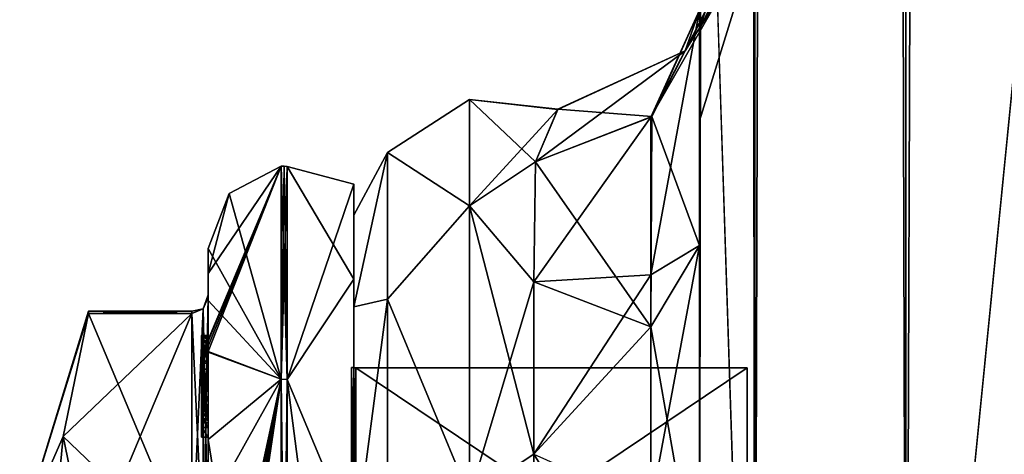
# Model space of a CAD drawing. Extents: x -23 to 700, y -1999 to -1.
# Tile 14 of 224: x -10 to 20, y -1959 to -1946. Entities that reach past the tile are written whole.
import ezdxf

# ---------------------------------------------------------------- set-up
doc = ezdxf.new("R2010")
doc.units = 0
doc.header["$LTSCALE"] = 5.485125
for name, color, linetype in [('1398', 7, 'CONTINUOUS'), ('1399', 7, 'CONTINUOUS'), ('1400', 7, 'CONTINUOUS'), ('1401', 7, 'CONTINUOUS'), ('1402', 7, 'CONTINUOUS'), ('1403', 7, 'CONTINUOUS'), ('1404', 7, 'CONTINUOUS'), ('1405', 7, 'CONTINUOUS'), ('1406', 7, 'CONTINUOUS'), ('1407', 7, 'CONTINUOUS'), ('1408', 7, 'CONTINUOUS'), ('1411', 7, 'CONTINUOUS'), ('1412', 7, 'CONTINUOUS'), ('1413', 7, 'CONTINUOUS'), ('1414', 7, 'CONTINUOUS'), ('1416', 7, 'CONTINUOUS'), ('1470', 7, 'CONTINUOUS'), ('1471', 7, 'CONTINUOUS'), ('1472', 7, 'CONTINUOUS'), ('1473', 7, 'CONTINUOUS'), ('1474', 7, 'CONTINUOUS'), ('1475', 7, 'CONTINUOUS'), ('1476', 7, 'CONTINUOUS'), ('1477', 7, 'CONTINUOUS'), ('1479', 7, 'CONTINUOUS'), ('1480', 7, 'CONTINUOUS'), ('1486', 7, 'CONTINUOUS'), ('1487', 7, 'CONTINUOUS'), ('1488', 7, 'CONTINUOUS'), ('1489', 7, 'CONTINUOUS'), ('1490', 7, 'CONTINUOUS'), ('1491', 7, 'CONTINUOUS'), ('1492', 7, 'CONTINUOUS'), ('1575', 7, 'CONTINUOUS'), ('1581', 7, 'CONTINUOUS'), ('1583', 7, 'CONTINUOUS'), ('1584', 7, 'CONTINUOUS'), ('850', 7, 'CONTINUOUS'), ('854', 7, 'CONTINUOUS'), ('856', 7, 'CONTINUOUS'), ('857', 7, 'CONTINUOUS'), ('858', 7, 'CONTINUOUS'), ('883', 7, 'CONTINUOUS'), ('884', 7, 'CONTINUOUS'), ('885', 7, 'CONTINUOUS'), ('887', 7, 'CONTINUOUS'), ('892', 7, 'CONTINUOUS'), ('899', 7, 'CONTINUOUS')]:
    doc.layers.add(name, color=color, linetype=linetype)

msp = doc.modelspace()

# ---------------------------------------------------------------- linework, layer by layer
at = {"layer": '1398', "linetype": 'CONTINUOUS'}
for points in [[(-8.023, -1961.907, 14.418), (-4.9, -1954.467, 1.532), (-8.786, -1958.187, 7.975), (-8.023, -1961.907, 14.418)], [(-8.786, -1958.187, 7.975), (-4.9, -1954.467, 1.532), (-8.023, -1954.467, 1.532), (-8.786, -1958.187, 7.975)], [(-4.9, -1961.907, 14.418), (-4.9, -1954.467, 1.532), (-8.023, -1961.907, 14.418), (-4.9, -1961.907, 14.418)]]:
    msp.add_3dface(points, dxfattribs=at)
at = {"layer": '1399', "linetype": 'CONTINUOUS'}
for points in [[(-8.023, -1954.467, -1.532), (-4.9, -1961.907, -14.418), (-8.786, -1958.187, -7.975), (-8.023, -1954.467, -1.532)], [(-4.9, -1954.467, -1.532), (-4.9, -1961.907, -14.418), (-8.023, -1954.467, -1.532), (-4.9, -1954.467, -1.532)], [(-8.786, -1958.187, -7.975), (-4.9, -1961.907, -14.418), (-8.023, -1961.907, -14.418), (-8.786, -1958.187, -7.975)]]:
    msp.add_3dface(points, dxfattribs=at)
at = {"layer": '1400', "linetype": 'CONTINUOUS'}
for points in [[(-4.4, -1952.5), (-4.4, -1954.08, -7.69), (-4.4, -1953.257, 5.382), (-4.4, -1952.5)], [(-4.4, -1953.257, 5.382), (-4.4, -1954.08, -7.69), (-4.4, -1953.9, -0.012), (-4.4, -1953.257, 5.382)], [(-4.4, -1955.268, 10.015), (-4.4, -1953.257, 5.382), (-4.4, -1955.133, 9.552), (-4.4, -1955.268, 10.015)], [(-4.4, -1955.133, 9.552), (-4.4, -1953.257, 5.382), (-4.4, -1953.979, 1.686), (-4.4, -1955.133, 9.552)], [(-4.4, -1953.979, 1.686), (-4.4, -1953.257, 5.382), (-4.4, -1953.9, -0.012), (-4.4, -1953.979, 1.686)], [(-4.4, -1953.9, -0.012), (-4.4, -1954.08, -7.69), (-4.4, -1953.979, -1.686), (-4.4, -1953.9, -0.012)], [(-4.4, -1957.915, 8.604), (-4.4, -1957.561, 8.194), (-4.4, -1953.979, 1.686), (-4.4, -1957.915, 8.604)], [(-4.4, -1961.529, 14.764), (-4.4, -1957.915, 8.604), (-4.4, -1953.979, 1.686), (-4.4, -1961.529, 14.764)], [(-4.4, -1954.08, -7.69), (-4.4, -1958.278, -13.855), (-4.4, -1953.979, -1.686), (-4.4, -1954.08, -7.69)], [(-4.4, -1953.979, -1.686), (-4.4, -1958.278, -13.855), (-4.4, -1961.529, -14.764), (-4.4, -1953.979, -1.686)], [(-4.4, -1955.187, 9.097), (-4.4, -1955.133, 9.552), (-4.4, -1953.979, 1.686), (-4.4, -1955.187, 9.097)], [(-4.4, -1955.454, 8.634), (-4.4, -1955.187, 9.097), (-4.4, -1953.979, 1.686), (-4.4, -1955.454, 8.634)], [(-4.4, -1955.966, 8.23), (-4.4, -1955.454, 8.634), (-4.4, -1953.979, 1.686), (-4.4, -1955.966, 8.23)], [(-4.4, -1956.563, 7.993), (-4.4, -1955.966, 8.23), (-4.4, -1953.979, 1.686), (-4.4, -1956.563, 7.993)], [(-4.4, -1957.095, 7.988), (-4.4, -1956.563, 7.993), (-4.4, -1953.979, 1.686), (-4.4, -1957.095, 7.988)], [(-4.4, -1957.561, 8.194), (-4.4, -1957.095, 7.988), (-4.4, -1953.979, 1.686), (-4.4, -1957.561, 8.194)], [(-4.4, -1955.454, 9.579), (-4.4, -1955.514, 9.204), (-4.4, -1955.578, 9.948), (-4.4, -1955.454, 9.579)], [(-4.4, -1955.514, 9.204), (-4.4, -1955.747, 8.855), (-4.4, -1955.578, 9.948), (-4.4, -1955.514, 9.204)], [(-4.4, -1955.747, 8.855), (-4.4, -1955.701, 10.162), (-4.4, -1955.578, 9.948), (-4.4, -1955.747, 8.855)], [(-4.4, -1955.635, 10.603), (-4.4, -1958.211, 9.116), (-4.4, -1960.414, 15.685), (-4.4, -1955.635, 10.603)], [(-4.4, -1957.773, 8.966), (-4.4, -1955.701, 10.162), (-4.4, -1957.65, 8.752), (-4.4, -1957.773, 8.966)], [(-4.4, -1957.65, 8.752), (-4.4, -1955.701, 10.162), (-4.4, -1957.385, 8.46), (-4.4, -1957.65, 8.752)], [(-4.4, -1957.385, 8.46), (-4.4, -1955.701, 10.162), (-4.4, -1957.035, 8.329), (-4.4, -1957.385, 8.46)], [(-4.4, -1957.035, 8.329), (-4.4, -1955.701, 10.162), (-4.4, -1956.616, 8.356), (-4.4, -1957.035, 8.329)], [(-4.4, -1956.616, 8.356), (-4.4, -1955.701, 10.162), (-4.4, -1956.151, 8.55), (-4.4, -1956.616, 8.356)], [(-4.4, -1956.151, 8.55), (-4.4, -1955.701, 10.162), (-4.4, -1955.747, 8.855), (-4.4, -1956.151, 8.55)], [(-4.4, -1958.211, 9.116), (-4.4, -1957.915, 8.604), (-4.4, -1961.529, 14.764), (-4.4, -1958.211, 9.116)], [(-4.4, -1960.414, 15.685), (-4.4, -1958.211, 9.116), (-4.4, -1961.529, 14.764), (-4.4, -1960.414, 15.685)], [(-4.4, -1958.278, -13.855), (-4.4, -1964.48, -17.992), (-4.4, -1961.529, -14.764), (-4.4, -1958.278, -13.855)]]:
    msp.add_3dface(points, dxfattribs=at)
at = {"layer": '1401', "linetype": 'CONTINUOUS'}
for points in [[(0, -1956.098), (0, -1964.05, -13.772), (0, -1950.556), (0, -1956.098)], [(0, -1950.556), (0, -1964.05, -13.772), (0, -1953.429, -10.723), (0, -1950.556)], [(0, -1953.429, 10.723), (0, -1956.098), (0, -1950.556), (0, -1953.429, 10.723)], [(0, -1953.429, -10.723), (0, -1964.05, -13.772), (0, -1961.279, -18.571), (0, -1953.429, -10.723)], [(0, -1964.05, 13.772), (0, -1956.098), (0, -1953.429, 10.723), (0, -1964.05, 13.772)], [(0, -1961.279, 18.571), (0, -1964.05, 13.772), (0, -1953.429, 10.723), (0, -1961.279, 18.571)]]:
    msp.add_3dface(points, dxfattribs=at)
at = {"layer": '1402', "linetype": 'CONTINUOUS'}
for points in [[(11.9, -1956.115), (11.9, -1964.058, 13.757), (11.9, -1987.885), (11.9, -1956.115)], [(11.9, -1956.115), (11.9, -1987.885), (11.9, -1979.942, -13.757), (11.9, -1956.115)], [(11.9, -1956.115), (11.9, -1979.942, -13.757), (11.9, -1964.058, -13.757), (11.9, -1956.115)]]:
    msp.add_3dface(points, dxfattribs=at)
at = {"layer": '1403', "linetype": 'CONTINUOUS'}
for points in [[(11.9, -1964.058, 13.757), (11.9, -1956.115), (0.066, -1964.058, 13.757), (11.9, -1964.058, 13.757)], [(0.066, -1964.058, 13.757), (11.9, -1956.115), (0.066, -1956.115), (0.066, -1964.058, 13.757)]]:
    msp.add_3dface(points, dxfattribs=at)
at = {"layer": '1404', "linetype": 'CONTINUOUS'}
for points in [[(0.066, -1956.115), (11.9, -1956.115), (11.9, -1964.058, -13.757), (0.066, -1956.115)], [(0.066, -1956.115), (11.9, -1964.058, -13.757), (0.066, -1964.058, -13.757), (0.066, -1956.115)]]:
    msp.add_3dface(points, dxfattribs=at)
at = {"layer": '1405', "linetype": 'CONTINUOUS'}
for points in [[(-2.195, -1950.017), (-2.195, -1956.456, -15.544), (-3.769, -1950.84), (-2.195, -1950.017)], [(-2.195, -1956.456, -15.544), (-4.4, -1952.5), (-3.769, -1950.84), (-2.195, -1956.456, -15.544)], [(-4.4, -1954.08, -7.69), (-4.4, -1952.5), (-2.195, -1956.456, -15.544), (-4.4, -1954.08, -7.69)], [(-4.4, -1958.278, -13.855), (-4.4, -1954.08, -7.69), (-2.195, -1956.456, -15.544), (-4.4, -1958.278, -13.855)], [(-2.195, -1972, -21.983), (-4.4, -1958.278, -13.855), (-2.195, -1956.456, -15.544), (-2.195, -1972, -21.983)], [(-4.4, -1964.48, -17.992), (-4.4, -1958.278, -13.855), (-2.195, -1972, -21.983), (-4.4, -1964.48, -17.992)]]:
    msp.add_3dface(points, dxfattribs=at)
at = {"layer": '1406', "linetype": 'CONTINUOUS'}
for points in [[(-4.4, -1953.257, 5.382), (-4.4, -1955.268, 10.015), (-2.195, -1950.017), (-4.4, -1953.257, 5.382)], [(-4.4, -1953.257, 5.382), (-2.195, -1950.017), (-3.769, -1950.84), (-4.4, -1953.257, 5.382)], [(-2.195, -1950.017), (-4.4, -1955.268, 10.015), (-4.4, -1955.288, 10.053), (-2.195, -1950.017)], [(-4.4, -1955.31, 10.091), (-2.195, -1950.017), (-4.4, -1955.288, 10.053), (-4.4, -1955.31, 10.091)], [(-2.195, -1950.017), (-4.4, -1955.31, 10.091), (-4.4, -1955.461, 10.354), (-2.195, -1950.017)], [(-2.195, -1956.456, 15.544), (-2.195, -1950.017), (-4.4, -1955.613, 10.616), (-2.195, -1956.456, 15.544)], [(-4.4, -1955.613, 10.616), (-2.195, -1950.017), (-4.4, -1955.461, 10.354), (-4.4, -1955.613, 10.616)], [(-4.4, -1952.5), (-4.4, -1953.257, 5.382), (-3.769, -1950.84), (-4.4, -1952.5)], [(-4.4, -1955.624, 10.61), (-2.195, -1956.456, 15.544), (-4.4, -1955.613, 10.616), (-4.4, -1955.624, 10.61)], [(-4.4, -1955.635, 10.603), (-2.195, -1956.456, 15.544), (-4.4, -1955.624, 10.61), (-4.4, -1955.635, 10.603)], [(-4.4, -1955.635, 10.603), (-4.4, -1960.414, 15.685), (-2.195, -1956.456, 15.544), (-4.4, -1955.635, 10.603)], [(-4.4, -1960.414, 15.685), (-4.4, -1966.674, 18.759), (-2.195, -1956.456, 15.544), (-4.4, -1960.414, 15.685)], [(-2.195, -1956.456, 15.544), (-4.4, -1966.674, 18.759), (-4.374, -1966.674, 19.134), (-2.195, -1956.456, 15.544)], [(-2.195, -1956.456, 15.544), (-4.4, -1970.56, 19.447), (-4.4, -1970.884, 19.5), (-2.195, -1956.456, 15.544)], [(-4.4, -1970.56, 19.447), (-2.195, -1956.456, 15.544), (-4.399, -1970.227, 19.5), (-4.4, -1970.56, 19.447)], [(-2.195, -1972, 21.983), (-2.195, -1956.456, 15.544), (-4.4, -1971.249, 19.5), (-2.195, -1972, 21.983)], [(-4.4, -1971.249, 19.5), (-2.195, -1956.456, 15.544), (-4.4, -1971.067, 19.5), (-4.4, -1971.249, 19.5)], [(-4.4, -1971.067, 19.5), (-2.195, -1956.456, 15.544), (-4.4, -1970.884, 19.5), (-4.4, -1971.067, 19.5)], [(-4.399, -1970.227, 19.5), (-2.195, -1956.456, 15.544), (-4.394, -1969.404, 19.5), (-4.399, -1970.227, 19.5)], [(-4.394, -1969.404, 19.5), (-2.195, -1956.456, 15.544), (-4.383, -1968.594, 19.5), (-4.394, -1969.404, 19.5)], [(-4.383, -1968.594, 19.5), (-2.195, -1956.456, 15.544), (-4.32, -1967.021, 19.5), (-4.383, -1968.594, 19.5)], [(-4.296, -1966.674, 19.5), (-2.195, -1956.456, 15.544), (-4.374, -1966.674, 19.134), (-4.296, -1966.674, 19.5)], [(-4.32, -1967.021, 19.5), (-2.195, -1956.456, 15.544), (-4.296, -1966.674, 19.5), (-4.32, -1967.021, 19.5)]]:
    msp.add_3dface(points, dxfattribs=at)
at = {"layer": '1407', "linetype": 'CONTINUOUS'}
for points in [[(-2.009, -1956.465, 15.535), (0, -1950.556), (-2.009, -1950.03, 0), (-2.009, -1956.465, 15.535)], [(0, -1953.429, 10.723), (0, -1950.556), (-2.009, -1956.465, 15.535), (0, -1953.429, 10.723)], [(0, -1961.279, 18.571), (0, -1953.429, 10.723), (-2.009, -1956.465, 15.535), (0, -1961.279, 18.571)], [(-2.009, -1972, 21.97), (0, -1961.279, 18.571), (-2.009, -1956.465, 15.535), (-2.009, -1972, 21.97)]]:
    msp.add_3dface(points, dxfattribs=at)
at = {"layer": '1408', "linetype": 'CONTINUOUS'}
for points in [[(0, -1950.556), (0, -1953.429, -10.723), (-2.009, -1950.03, 0), (0, -1950.556)], [(-2.009, -1950.03, 0), (0, -1953.429, -10.723), (-2.009, -1956.465, -15.535), (-2.009, -1950.03, 0)], [(0, -1953.429, -10.723), (0, -1961.279, -18.571), (-2.009, -1956.465, -15.535), (0, -1953.429, -10.723)], [(0, -1961.279, -18.571), (0, -1972, -21.444), (-2.009, -1956.465, -15.535), (0, -1961.279, -18.571)], [(-2.009, -1956.465, -15.535), (0, -1972, -21.444), (-2.009, -1972, -21.97), (-2.009, -1956.465, -15.535)]]:
    msp.add_3dface(points, dxfattribs=at)
at = {"layer": '1411', "linetype": 'CONTINUOUS'}
for points in [[(0.066, -1964.058, -13.757), (-0.064, -1956.098), (0.001, -1956.111), (0.066, -1964.058, -13.757)], [(-0.064, -1956.098), (0.066, -1964.058, -13.757), (-0.064, -1964.049, -13.772), (-0.064, -1956.098)], [(0.066, -1956.115), (0.066, -1964.058, -13.757), (0.001, -1956.111), (0.066, -1956.115)]]:
    msp.add_3dface(points, dxfattribs=at)
at = {"layer": '1412', "linetype": 'CONTINUOUS'}
for points in [[(0.001, -1956.111), (-0.064, -1956.098), (-0.064, -1964.049, 13.772), (0.001, -1956.111)], [(0.066, -1956.115), (0.001, -1956.111), (-0.064, -1964.049, 13.772), (0.066, -1956.115)], [(0.066, -1964.058, 13.757), (0.066, -1956.115), (-0.064, -1964.049, 13.772), (0.066, -1964.058, 13.757)]]:
    msp.add_3dface(points, dxfattribs=at)
at = {"layer": '1413', "linetype": 'CONTINUOUS'}
for points in [[(-2.009, -1956.465, -15.535), (-2.195, -1950.017), (-2.102, -1950.015, 0), (-2.009, -1956.465, -15.535)], [(-2.195, -1956.456, -15.544), (-2.195, -1950.017), (-2.009, -1956.465, -15.535), (-2.195, -1956.456, -15.544)], [(-2.009, -1950.03, 0), (-2.009, -1956.465, -15.535), (-2.102, -1950.015, 0), (-2.009, -1950.03, 0)], [(-2.195, -1972, -21.983), (-2.195, -1956.456, -15.544), (-2.009, -1972, -21.97), (-2.195, -1972, -21.983)], [(-2.195, -1956.456, -15.544), (-2.009, -1956.465, -15.535), (-2.009, -1972, -21.97), (-2.195, -1956.456, -15.544)]]:
    msp.add_3dface(points, dxfattribs=at)
at = {"layer": '1414', "linetype": 'CONTINUOUS'}
for points in [[(-2.195, -1950.017), (-2.195, -1956.456, 15.544), (-2.102, -1950.015, 0), (-2.195, -1950.017)], [(-2.195, -1956.456, 15.544), (-2.009, -1950.03, 0), (-2.102, -1950.015, 0), (-2.195, -1956.456, 15.544)], [(-2.195, -1956.456, 15.544), (-2.009, -1956.465, 15.535), (-2.009, -1950.03, 0), (-2.195, -1956.456, 15.544)], [(-2.195, -1956.456, 15.544), (-2.195, -1972, 21.983), (-2.009, -1956.465, 15.535), (-2.195, -1956.456, 15.544)], [(-2.195, -1972, 21.983), (-2.009, -1972, 21.97), (-2.009, -1956.465, 15.535), (-2.195, -1972, 21.983)]]:
    msp.add_3dface(points, dxfattribs=at)
at = {"layer": '1416', "linetype": 'CONTINUOUS'}
for points in [[(-10.1, -1961.175, 6.249), (-8.023, -1954.467, 1.532), (-8.023, -1954.4), (-10.1, -1961.175, 6.249)], [(-8.023, -1954.467, -1.532), (-10.1, -1961.175, 6.249), (-8.023, -1954.4), (-8.023, -1954.467, -1.532)], [(-10.1, -1961.175, 6.249), (-8.786, -1958.187, 7.975), (-8.023, -1954.467, 1.532), (-10.1, -1961.175, 6.249)], [(-10.1, -1961.175, 6.249), (-8.023, -1954.467, -1.532), (-8.786, -1958.187, -7.975), (-10.1, -1961.175, 6.249)], [(-10.1, -1961.175, -6.249), (-10.1, -1961.175, 6.249), (-8.786, -1958.187, -7.975), (-10.1, -1961.175, -6.249)], [(-10.1, -1961.175, -6.249), (-8.786, -1958.187, -7.975), (-8.023, -1961.907, -14.418), (-10.1, -1961.175, -6.249)], [(-10.1, -1961.175, 6.249), (-10.1, -1972, 12.5), (-8.786, -1958.187, 7.975), (-10.1, -1961.175, 6.249)], [(-10.1, -1972, 12.5), (-8.023, -1961.907, 14.418), (-8.786, -1958.187, 7.975), (-10.1, -1972, 12.5)]]:
    msp.add_3dface(points, dxfattribs=at)
at = {"layer": '1470', "linetype": 'CONTINUOUS'}
for points in [[(-4.6, -1955.136, 9.59), (-4.6, -1955.187, 9.097), (-4.6, -1955.578, 9.948), (-4.6, -1955.136, 9.59)], [(-4.6, -1955.136, 9.59), (-4.6, -1955.613, 10.616), (-4.6, -1955.31, 10.091), (-4.6, -1955.136, 9.59)], [(-4.6, -1955.613, 10.616), (-4.6, -1955.136, 9.59), (-4.6, -1955.578, 9.948), (-4.6, -1955.613, 10.616)], [(-4.6, -1955.453, 9.57), (-4.6, -1955.187, 9.097), (-4.6, -1955.514, 9.204), (-4.6, -1955.453, 9.57)], [(-4.6, -1955.578, 9.948), (-4.6, -1955.187, 9.097), (-4.6, -1955.453, 9.57), (-4.6, -1955.578, 9.948)], [(-4.6, -1955.187, 9.097), (-4.6, -1955.431, 8.659), (-4.6, -1955.514, 9.204), (-4.6, -1955.187, 9.097)], [(-4.6, -1955.514, 9.204), (-4.6, -1955.431, 8.659), (-4.6, -1955.724, 8.879), (-4.6, -1955.514, 9.204)], [(-4.6, -1955.431, 8.659), (-4.6, -1955.966, 8.23), (-4.6, -1955.724, 8.879), (-4.6, -1955.431, 8.659)], [(-4.6, -1955.701, 10.162), (-4.6, -1955.613, 10.616), (-4.6, -1955.578, 9.948), (-4.6, -1955.701, 10.162)], [(-4.6, -1958.211, 9.116), (-4.6, -1955.613, 10.616), (-4.6, -1957.773, 8.966), (-4.6, -1958.211, 9.116)], [(-4.6, -1955.613, 10.616), (-4.6, -1955.701, 10.162), (-4.6, -1957.773, 8.966), (-4.6, -1955.613, 10.616)], [(-4.6, -1955.724, 8.879), (-4.6, -1955.966, 8.23), (-4.6, -1956.151, 8.55), (-4.6, -1955.724, 8.879)], [(-4.6, -1955.966, 8.23), (-4.6, -1956.59, 7.986), (-4.6, -1956.151, 8.55), (-4.6, -1955.966, 8.23)], [(-4.6, -1956.151, 8.55), (-4.6, -1956.59, 7.986), (-4.6, -1956.646, 8.348), (-4.6, -1956.151, 8.55)], [(-4.6, -1956.646, 8.348), (-4.6, -1956.59, 7.986), (-4.6, -1957.035, 8.329), (-4.6, -1956.646, 8.348)], [(-4.6, -1956.59, 7.986), (-4.6, -1957.095, 7.988), (-4.6, -1957.035, 8.329), (-4.6, -1956.59, 7.986)], [(-4.6, -1957.035, 8.329), (-4.6, -1957.095, 7.988), (-4.6, -1957.386, 8.46), (-4.6, -1957.035, 8.329)], [(-4.6, -1957.095, 7.988), (-4.6, -1957.553, 8.187), (-4.6, -1957.386, 8.46), (-4.6, -1957.095, 7.988)], [(-4.6, -1957.386, 8.46), (-4.6, -1957.553, 8.187), (-4.6, -1957.65, 8.752), (-4.6, -1957.386, 8.46)], [(-4.6, -1957.553, 8.187), (-4.6, -1957.915, 8.604), (-4.6, -1957.773, 8.966), (-4.6, -1957.553, 8.187)], [(-4.6, -1957.65, 8.752), (-4.6, -1957.553, 8.187), (-4.6, -1957.773, 8.966), (-4.6, -1957.65, 8.752)], [(-4.6, -1957.915, 8.604), (-4.6, -1958.211, 9.116), (-4.6, -1957.773, 8.966), (-4.6, -1957.915, 8.604)]]:
    msp.add_3dface(points, dxfattribs=at)
at = {"layer": '1471', "linetype": 'CONTINUOUS'}
for points in [[(-4.4, -1957.915, 8.604), (-4.4, -1958.211, 9.116), (-4.6, -1957.915, 8.604), (-4.4, -1957.915, 8.604)], [(-4.4, -1958.211, 9.116), (-4.6, -1958.211, 9.116), (-4.6, -1957.915, 8.604), (-4.4, -1958.211, 9.116)]]:
    msp.add_3dface(points, dxfattribs=at)
at = {"layer": '1472', "linetype": 'CONTINUOUS'}
for points in [[(-4.4, -1957.095, 7.988), (-4.4, -1957.561, 8.194), (-4.6, -1957.095, 7.988), (-4.4, -1957.095, 7.988)], [(-4.4, -1957.561, 8.194), (-4.6, -1957.553, 8.187), (-4.6, -1957.095, 7.988), (-4.4, -1957.561, 8.194)], [(-4.4, -1957.561, 8.194), (-4.4, -1957.915, 8.604), (-4.6, -1957.553, 8.187), (-4.4, -1957.561, 8.194)], [(-4.4, -1957.915, 8.604), (-4.6, -1957.915, 8.604), (-4.6, -1957.553, 8.187), (-4.4, -1957.915, 8.604)]]:
    msp.add_3dface(points, dxfattribs=at)
at = {"layer": '1473', "linetype": 'CONTINUOUS'}
for points in [[(-4.4, -1955.966, 8.23), (-4.4, -1956.563, 7.993), (-4.6, -1955.966, 8.23), (-4.4, -1955.966, 8.23)], [(-4.4, -1956.563, 7.993), (-4.6, -1956.59, 7.986), (-4.6, -1955.966, 8.23), (-4.4, -1956.563, 7.993)], [(-4.4, -1956.563, 7.993), (-4.4, -1957.095, 7.988), (-4.6, -1956.59, 7.986), (-4.4, -1956.563, 7.993)], [(-4.4, -1957.095, 7.988), (-4.6, -1957.095, 7.988), (-4.6, -1956.59, 7.986), (-4.4, -1957.095, 7.988)]]:
    msp.add_3dface(points, dxfattribs=at)
at = {"layer": '1474', "linetype": 'CONTINUOUS'}
for points in [[(-4.4, -1955.187, 9.097), (-4.4, -1955.454, 8.634), (-4.6, -1955.187, 9.097), (-4.4, -1955.187, 9.097)], [(-4.4, -1955.454, 8.634), (-4.6, -1955.431, 8.659), (-4.6, -1955.187, 9.097), (-4.4, -1955.454, 8.634)], [(-4.4, -1955.454, 8.634), (-4.4, -1955.966, 8.23), (-4.6, -1955.431, 8.659), (-4.4, -1955.454, 8.634)], [(-4.4, -1955.966, 8.23), (-4.6, -1955.966, 8.23), (-4.6, -1955.431, 8.659), (-4.4, -1955.966, 8.23)]]:
    msp.add_3dface(points, dxfattribs=at)
at = {"layer": '1475', "linetype": 'CONTINUOUS'}
for points in [[(-4.4, -1955.268, 10.015), (-4.4, -1955.133, 9.552), (-4.6, -1955.136, 9.59), (-4.4, -1955.268, 10.015)], [(-4.4, -1955.133, 9.552), (-4.4, -1955.187, 9.097), (-4.6, -1955.136, 9.59), (-4.4, -1955.133, 9.552)], [(-4.4, -1955.268, 10.015), (-4.6, -1955.136, 9.59), (-4.6, -1955.31, 10.091), (-4.4, -1955.268, 10.015)], [(-4.4, -1955.187, 9.097), (-4.6, -1955.187, 9.097), (-4.6, -1955.136, 9.59), (-4.4, -1955.187, 9.097)], [(-4.4, -1955.288, 10.053), (-4.4, -1955.268, 10.015), (-4.6, -1955.31, 10.091), (-4.4, -1955.288, 10.053)], [(-4.4, -1955.31, 10.091), (-4.4, -1955.288, 10.053), (-4.6, -1955.31, 10.091), (-4.4, -1955.31, 10.091)]]:
    msp.add_3dface(points, dxfattribs=at)
at = {"layer": '1476', "linetype": 'CONTINUOUS'}
for points in [[(-4.4, -1955.461, 10.354), (-4.4, -1955.31, 10.091), (-4.6, -1955.613, 10.616), (-4.4, -1955.461, 10.354)], [(-4.6, -1955.613, 10.616), (-4.4, -1955.31, 10.091), (-4.6, -1955.31, 10.091), (-4.6, -1955.613, 10.616)], [(-4.4, -1955.613, 10.616), (-4.4, -1955.461, 10.354), (-4.6, -1955.613, 10.616), (-4.4, -1955.613, 10.616)]]:
    msp.add_3dface(points, dxfattribs=at)
at = {"layer": '1477', "linetype": 'CONTINUOUS'}
for points in [[(-4.4, -1955.624, 10.61), (-4.4, -1955.613, 10.616), (-4.6, -1958.211, 9.116), (-4.4, -1955.624, 10.61)], [(-4.4, -1955.613, 10.616), (-4.6, -1955.613, 10.616), (-4.6, -1958.211, 9.116), (-4.4, -1955.613, 10.616)], [(-4.4, -1955.635, 10.603), (-4.4, -1955.624, 10.61), (-4.6, -1958.211, 9.116), (-4.4, -1955.635, 10.603)], [(-4.4, -1958.211, 9.116), (-4.4, -1955.635, 10.603), (-4.6, -1958.211, 9.116), (-4.4, -1958.211, 9.116)]]:
    msp.add_3dface(points, dxfattribs=at)
at = {"layer": '1479', "linetype": 'CONTINUOUS'}
for points in [[(-4.4, -1961.529, 14.764), (-4.4, -1953.979, 1.686), (-4.549, -1954.326, 1.576), (-4.4, -1961.529, 14.764)], [(-4.549, -1954.326, 1.576), (-4.9, -1954.467, 1.532), (-4.549, -1961.798, 14.518), (-4.549, -1954.326, 1.576)], [(-4.4, -1961.529, 14.764), (-4.549, -1954.326, 1.576), (-4.549, -1961.798, 14.518), (-4.4, -1961.529, 14.764)], [(-4.9, -1954.467, 1.532), (-4.9, -1961.907, 14.418), (-4.549, -1961.798, 14.518), (-4.9, -1954.467, 1.532)]]:
    msp.add_3dface(points, dxfattribs=at)
at = {"layer": '1480', "linetype": 'CONTINUOUS'}
for points in [[(-4.4, -1953.979, -1.686), (-4.4, -1961.529, -14.764), (-4.549, -1961.798, -14.518), (-4.4, -1953.979, -1.686)], [(-4.4, -1953.979, -1.686), (-4.549, -1961.798, -14.518), (-4.549, -1954.326, -1.576), (-4.4, -1953.979, -1.686)], [(-4.9, -1961.907, -14.418), (-4.9, -1954.467, -1.532), (-4.549, -1954.326, -1.576), (-4.9, -1961.907, -14.418)], [(-4.549, -1961.798, -14.518), (-4.9, -1961.907, -14.418), (-4.549, -1954.326, -1.576), (-4.549, -1961.798, -14.518)]]:
    msp.add_3dface(points, dxfattribs=at)
at = {"layer": '1486', "linetype": 'CONTINUOUS'}
for points in [[(-4.4, -1955.701, 10.162), (-4.4, -1957.773, 8.966), (-4.6, -1955.701, 10.162), (-4.4, -1955.701, 10.162)], [(-4.6, -1955.701, 10.162), (-4.4, -1957.773, 8.966), (-4.6, -1957.773, 8.966), (-4.6, -1955.701, 10.162)]]:
    msp.add_3dface(points, dxfattribs=at)
at = {"layer": '1487', "linetype": 'CONTINUOUS'}
for points in [[(-4.4, -1957.773, 8.966), (-4.4, -1957.65, 8.752), (-4.6, -1957.773, 8.966), (-4.4, -1957.773, 8.966)], [(-4.4, -1957.65, 8.752), (-4.6, -1957.65, 8.752), (-4.6, -1957.773, 8.966), (-4.4, -1957.65, 8.752)]]:
    msp.add_3dface(points, dxfattribs=at)
at = {"layer": '1488', "linetype": 'CONTINUOUS'}
for points in [[(-4.4, -1957.385, 8.46), (-4.4, -1957.035, 8.329), (-4.6, -1957.386, 8.46), (-4.4, -1957.385, 8.46)], [(-4.4, -1957.035, 8.329), (-4.6, -1957.035, 8.329), (-4.6, -1957.386, 8.46), (-4.4, -1957.035, 8.329)], [(-4.4, -1957.65, 8.752), (-4.4, -1957.385, 8.46), (-4.6, -1957.65, 8.752), (-4.4, -1957.65, 8.752)], [(-4.4, -1957.385, 8.46), (-4.6, -1957.386, 8.46), (-4.6, -1957.65, 8.752), (-4.4, -1957.385, 8.46)]]:
    msp.add_3dface(points, dxfattribs=at)
at = {"layer": '1489', "linetype": 'CONTINUOUS'}
for points in [[(-4.4, -1956.616, 8.356), (-4.4, -1956.151, 8.55), (-4.6, -1956.646, 8.348), (-4.4, -1956.616, 8.356)], [(-4.4, -1956.151, 8.55), (-4.6, -1956.151, 8.55), (-4.6, -1956.646, 8.348), (-4.4, -1956.151, 8.55)], [(-4.4, -1957.035, 8.329), (-4.4, -1956.616, 8.356), (-4.6, -1957.035, 8.329), (-4.4, -1957.035, 8.329)], [(-4.4, -1956.616, 8.356), (-4.6, -1956.646, 8.348), (-4.6, -1957.035, 8.329), (-4.4, -1956.616, 8.356)]]:
    msp.add_3dface(points, dxfattribs=at)
at = {"layer": '1490', "linetype": 'CONTINUOUS'}
for points in [[(-4.4, -1955.747, 8.855), (-4.4, -1955.514, 9.204), (-4.6, -1955.724, 8.879), (-4.4, -1955.747, 8.855)], [(-4.4, -1955.514, 9.204), (-4.6, -1955.514, 9.204), (-4.6, -1955.724, 8.879), (-4.4, -1955.514, 9.204)], [(-4.4, -1955.747, 8.855), (-4.6, -1955.724, 8.879), (-4.6, -1956.151, 8.55), (-4.4, -1955.747, 8.855)], [(-4.4, -1956.151, 8.55), (-4.4, -1955.747, 8.855), (-4.6, -1956.151, 8.55), (-4.4, -1956.151, 8.55)]]:
    msp.add_3dface(points, dxfattribs=at)
at = {"layer": '1491', "linetype": 'CONTINUOUS'}
for points in [[(-4.4, -1955.454, 9.579), (-4.4, -1955.578, 9.948), (-4.6, -1955.453, 9.57), (-4.4, -1955.454, 9.579)], [(-4.4, -1955.454, 9.579), (-4.6, -1955.453, 9.57), (-4.6, -1955.514, 9.204), (-4.4, -1955.454, 9.579)], [(-4.4, -1955.578, 9.948), (-4.6, -1955.578, 9.948), (-4.6, -1955.453, 9.57), (-4.4, -1955.578, 9.948)], [(-4.4, -1955.514, 9.204), (-4.4, -1955.454, 9.579), (-4.6, -1955.514, 9.204), (-4.4, -1955.514, 9.204)]]:
    msp.add_3dface(points, dxfattribs=at)
at = {"layer": '1492', "linetype": 'CONTINUOUS'}
for points in [[(-4.4, -1955.578, 9.948), (-4.4, -1955.701, 10.162), (-4.6, -1955.578, 9.948), (-4.4, -1955.578, 9.948)], [(-4.4, -1955.701, 10.162), (-4.6, -1955.701, 10.162), (-4.6, -1955.578, 9.948), (-4.4, -1955.701, 10.162)]]:
    msp.add_3dface(points, dxfattribs=at)
at = {"layer": '1575', "linetype": 'CONTINUOUS'}
for points in [[(-8.023, -1954.467, 1.532), (-4.9, -1954.467, 1.532), (-4.9, -1954.4, -0.01), (-8.023, -1954.467, 1.532)], [(-8.023, -1954.4), (-8.023, -1954.467, 1.532), (-4.9, -1954.4, -0.01), (-8.023, -1954.4)], [(-4.9, -1954.467, -1.532), (-8.023, -1954.467, -1.532), (-8.023, -1954.4), (-4.9, -1954.467, -1.532)], [(-4.9, -1954.467, -1.532), (-8.023, -1954.4), (-4.9, -1954.4, -0.01), (-4.9, -1954.467, -1.532)]]:
    msp.add_3dface(points, dxfattribs=at)
at = {"layer": '1581', "linetype": 'CONTINUOUS'}
for points in [[(-4.4, -1953.979, 1.686), (-4.4, -1953.9, -0.012), (-4.549, -1954.326, -1.576), (-4.4, -1953.979, 1.686)], [(-4.4, -1953.9, -0.012), (-4.4, -1953.979, -1.686), (-4.549, -1954.326, -1.576), (-4.4, -1953.9, -0.012)], [(-4.4, -1953.979, 1.686), (-4.549, -1954.326, -1.576), (-4.549, -1954.326, 1.576), (-4.4, -1953.979, 1.686)], [(-4.9, -1954.4, -0.01), (-4.9, -1954.467, 1.532), (-4.549, -1954.326, 1.576), (-4.9, -1954.4, -0.01)], [(-4.9, -1954.467, -1.532), (-4.9, -1954.4, -0.01), (-4.549, -1954.326, 1.576), (-4.9, -1954.467, -1.532)], [(-4.549, -1954.326, -1.576), (-4.9, -1954.467, -1.532), (-4.549, -1954.326, 1.576), (-4.549, -1954.326, -1.576)]]:
    msp.add_3dface(points, dxfattribs=at)
at = {"layer": '1583', "linetype": 'CONTINUOUS'}
for points in [[(0, -1956.098), (0, -1964.05, 13.772), (-0.064, -1956.098), (0, -1956.098)], [(-0.064, -1956.098), (0, -1964.05, 13.772), (-0.064, -1964.049, 13.772), (-0.064, -1956.098)]]:
    msp.add_3dface(points, dxfattribs=at)
at = {"layer": '1584', "linetype": 'CONTINUOUS'}
for points in [[(0, -1964.05, -13.772), (0, -1956.098), (-0.064, -1964.049, -13.772), (0, -1964.05, -13.772)], [(0, -1956.098), (-0.064, -1956.098), (-0.064, -1964.049, -13.772), (0, -1956.098)]]:
    msp.add_3dface(points, dxfattribs=at)
at = {"layer": '850', "linetype": 'CONTINUOUS'}
for points in [[(10.45, -1928.15, 20.5), (10.45, -1937.882, 18.043), (10.45, -1952.417, 21.376), (10.45, -1928.15, 20.5)], [(10.45, -1938.356, 23.228), (10.45, -1928.15, 20.5), (10.45, -1952.417, 21.376), (10.45, -1938.356, 23.228)], [(10.45, -1928.15, 61.5), (10.45, -1938.355, 58.773), (10.45, -1980, 61.5), (10.45, -1928.15, 61.5)], [(10.45, -1983.734, -60.5), (10.45, -1985.303, -59.303), (10.45, -1928.15, -61.5), (10.45, -1983.734, -60.5)], [(10.45, -1928.15, -61.5), (10.45, -1985.303, -59.303), (10.45, -1938.356, -58.772), (10.45, -1928.15, -61.5)], [(10.45, -1980, -61.5), (10.45, -1983.734, -60.5), (10.45, -1928.15, -61.5), (10.45, -1980, -61.5)], [(10.45, -1928.15, -20.5), (10.45, -1938.355, -23.227), (10.45, -1952.417, -21.376), (10.45, -1928.15, -20.5)], [(10.45, -1937.904, -18.031), (10.45, -1928.15, -20.5), (10.45, -1952.417, -21.376), (10.45, -1937.904, -18.031)], [(10.45, -1937.882, 18.043), (10.45, -1945.298, 11.3), (10.45, -1952.417, 21.376), (10.45, -1937.882, 18.043)], [(10.45, -1945.297, -11.297), (10.45, -1937.904, -18.031), (10.45, -1952.417, -21.376), (10.45, -1945.297, -11.297)], [(10.45, -1938.355, 58.773), (10.45, -1945.88, 51.282), (10.45, -1986.502, 57.73), (10.45, -1938.355, 58.773)], [(10.45, -1980, 61.5), (10.45, -1938.355, 58.773), (10.45, -1983.734, 60.5), (10.45, -1980, 61.5)], [(10.45, -1983.734, 60.5), (10.45, -1938.355, 58.773), (10.45, -1985.303, 59.303), (10.45, -1983.734, 60.5)], [(10.45, -1985.303, 59.303), (10.45, -1938.355, 58.773), (10.45, -1986.502, 57.73), (10.45, -1985.303, 59.303)], [(10.45, -1938.355, -23.227), (10.45, -1945.88, -30.718), (10.45, -1963.249, -27.648), (10.45, -1938.355, -23.227)], [(10.45, -1952.417, -21.376), (10.45, -1938.355, -23.227), (10.45, -1963.249, -27.648), (10.45, -1952.417, -21.376)], [(10.45, -1945.882, 30.721), (10.45, -1938.356, 23.228), (10.45, -1963.25, 27.648), (10.45, -1945.882, 30.721)], [(10.45, -1963.25, 27.648), (10.45, -1938.356, 23.228), (10.45, -1952.417, 21.376), (10.45, -1963.25, 27.648)], [(10.45, -1986.502, -57.73), (10.45, -1987.5, -54), (10.45, -1938.356, -58.772), (10.45, -1986.502, -57.73)], [(10.45, -1938.356, -58.772), (10.45, -1987.5, -54), (10.45, -1945.882, -51.279), (10.45, -1938.356, -58.772)], [(10.45, -1985.303, -59.303), (10.45, -1986.502, -57.73), (10.45, -1938.356, -58.772), (10.45, -1985.303, -59.303)], [(10.45, -1945.88, 51.282), (10.45, -1948.65, 41.002), (10.45, -1987.5, 54), (10.45, -1945.88, 51.282)], [(10.45, -1986.502, 57.73), (10.45, -1945.88, 51.282), (10.45, -1987.5, 54), (10.45, -1986.502, 57.73)], [(10.45, -1945.88, -30.718), (10.45, -1948.65, -40.998), (10.45, -1975.731, -28.753), (10.45, -1945.88, -30.718)], [(10.45, -1963.249, -27.648), (10.45, -1945.88, -30.718), (10.45, -1975.731, -28.753), (10.45, -1963.249, -27.648)], [(10.45, -1948.65, 41.002), (10.45, -1945.882, 30.721), (10.45, -1987.5, 54), (10.45, -1948.65, 41.002)], [(10.45, -1987.5, 54), (10.45, -1945.882, 30.721), (10.45, -1975.732, 28.753), (10.45, -1987.5, 54)], [(10.45, -1975.732, 28.753), (10.45, -1945.882, 30.721), (10.45, -1963.25, 27.648), (10.45, -1975.732, 28.753)], [(10.45, -1987.5, -54), (10.45, -1987.5, -24.51), (10.45, -1945.882, -51.279), (10.45, -1987.5, -54)], [(10.45, -1945.882, -51.279), (10.45, -1987.5, -24.51), (10.45, -1948.65, -40.998), (10.45, -1945.882, -51.279)], [(10.45, -1948.65, -40.998), (10.45, -1987.5, -24.51), (10.45, -1975.731, -28.753), (10.45, -1948.65, -40.998)]]:
    msp.add_3dface(points, dxfattribs=at)
at = {"layer": '854', "linetype": 'CONTINUOUS'}
for points in [[(0, -1951.5, 0), (0, -1954.269, -10.281), (0, -1992.5, 0), (0, -1951.5, 0)], [(0, -1954.269, 10.281), (0, -1951.5, 0), (0, -1989.731, 10.281), (0, -1954.269, 10.281)], [(0, -1989.731, 10.281), (0, -1951.5, 0), (0, -1992.5, 0), (0, -1989.731, 10.281)], [(0, -1954.269, -10.281), (0, -1961.796, -17.773), (0, -1989.731, -10.281), (0, -1954.269, -10.281)], [(0, -1992.5, 0), (0, -1954.269, -10.281), (0, -1989.731, -10.281), (0, -1992.5, 0)], [(0, -1961.797, 17.773), (0, -1954.269, 10.281), (0, -1982.204, 17.773), (0, -1961.797, 17.773)], [(0, -1982.204, 17.773), (0, -1954.269, 10.281), (0, -1989.731, 10.281), (0, -1982.204, 17.773)]]:
    msp.add_3dface(points, dxfattribs=at)
at = {"layer": '856', "linetype": 'CONTINUOUS'}
for points in [[(3.5, -1948, 0), (3.5, -1951.215, 12), (6.169, -1948.301, 3.79), (3.5, -1948, 0)], [(3.5, -1951.215, -12), (3.5, -1948, 0), (5.5, -1949.885, -9.323), (3.5, -1951.215, -12)], [(5.5, -1949.885, -9.323), (3.5, -1948, 0), (6.173, -1948.297, -3.765), (5.5, -1949.885, -9.323)], [(6.173, -1948.297, -3.765), (3.5, -1948, 0), (6.169, -1948.301, 3.79), (6.173, -1948.297, -3.765)], [(6.169, -1948.301, 3.79), (3.5, -1951.215, 12), (5.5, -1949.885, 9.323), (6.169, -1948.301, 3.79)], [(5.5, -1949.885, 9.323), (3.5, -1951.215, 12), (5.45, -1953.515, 15.307), (5.5, -1949.885, 9.323)], [(5.45, -1953.515, -15.307), (3.5, -1951.215, -12), (5.5, -1949.885, -9.323), (5.45, -1953.515, -15.307)], [(3.5, -1951.215, 12), (3.5, -1960, 20.785), (5.45, -1953.515, 15.307), (3.5, -1951.215, 12)], [(3.5, -1960, -20.785), (3.5, -1951.215, -12), (5.45, -1958.724, -19.994), (3.5, -1960, -20.785)], [(5.45, -1958.724, -19.994), (3.5, -1951.215, -12), (5.45, -1953.515, -15.307), (5.45, -1958.724, -19.994)], [(5.45, -1953.515, 15.307), (3.5, -1960, 20.785), (5.45, -1958.724, 19.994), (5.45, -1953.515, 15.307)], [(5.45, -1965.066, -22.977), (3.5, -1960, -20.785), (5.45, -1958.724, -19.994), (5.45, -1965.066, -22.977)]]:
    msp.add_3dface(points, dxfattribs=at)
at = {"layer": '857', "linetype": 'CONTINUOUS'}
for points in [[(10.45, -20, 61.5), (10.45, -71.85, 61.5), (12.125, -1980, 67.75), (10.45, -20, 61.5)], [(10.45, -20, 61.5), (12.125, -1980, 67.75), (12.125, -20, 67.75), (10.45, -20, 61.5)], [(12.125, -1980, 67.75), (16.697, -1980, 72.323), (12.125, -20, 67.75), (12.125, -1980, 67.75)], [(12.125, -20, 67.75), (16.697, -1980, 72.323), (16.697, -20, 72.323), (12.125, -20, 67.75)], [(23.05, -1980, 74), (23, -1916.55, 74), (16.697, -20, 72.323), (23.05, -1980, 74)], [(16.697, -1980, 72.323), (23.05, -1980, 74), (16.697, -20, 72.323), (16.697, -1980, 72.323)], [(10.45, -71.85, 61.5), (10.45, -1928.15, 61.5), (12.125, -1980, 67.75), (10.45, -71.85, 61.5)], [(10.45, -1928.15, 61.5), (10.45, -1980, 61.5), (12.125, -1980, 67.75), (10.45, -1928.15, 61.5)]]:
    msp.add_3dface(points, dxfattribs=at)
at = {"layer": '858', "linetype": 'CONTINUOUS'}
for points in [[(10.45, -1980, -61.5), (10.45, -1928.15, -61.5), (12.125, -20, -67.75), (10.45, -1980, -61.5)], [(12.125, -1980, -67.75), (10.45, -1980, -61.5), (12.125, -20, -67.75), (12.125, -1980, -67.75)], [(16.697, -1980, -72.323), (12.125, -1980, -67.75), (16.697, -20, -72.323), (16.697, -1980, -72.323)], [(16.697, -20, -72.323), (12.125, -1980, -67.75), (12.125, -20, -67.75), (16.697, -20, -72.323)], [(23, -83.45, -74), (16.697, -1980, -72.323), (23.05, -20, -74), (23, -83.45, -74)], [(23.05, -20, -74), (16.697, -1980, -72.323), (16.697, -20, -72.323), (23.05, -20, -74)], [(23, -1916.55, -74), (16.697, -1980, -72.323), (23, -83.45, -74), (23, -1916.55, -74)], [(23.05, -1980, -74), (16.697, -1980, -72.323), (23, -1916.55, -74), (23.05, -1980, -74)]]:
    msp.add_3dface(points, dxfattribs=at)
at = {"layer": '883', "linetype": 'CONTINUOUS'}
for points in [[(10.45, -1945.88, 51.282), (10.45, -1938.355, 58.773), (12.823, -1938.448, 49.212), (10.45, -1945.88, 51.282)], [(10.45, -1938.356, 23.228), (10.45, -1945.882, 30.721), (12.823, -1938.448, 32.788), (10.45, -1938.356, 23.228)], [(12.823, -1938.448, 32.788), (10.45, -1945.882, 30.721), (12.823, -1940.992, 38.069), (12.823, -1938.448, 32.788)], [(12.823, -1940.992, 43.931), (10.45, -1945.88, 51.282), (12.823, -1938.448, 49.212), (12.823, -1940.992, 43.931)], [(10.45, -1945.882, 30.721), (10.45, -1948.65, 41.002), (12.823, -1940.992, 38.069), (10.45, -1945.882, 30.721)], [(10.45, -1948.65, 41.002), (10.45, -1945.88, 51.282), (12.823, -1940.992, 43.931), (10.45, -1948.65, 41.002)], [(12.823, -1940.992, 38.069), (10.45, -1948.65, 41.002), (12.823, -1940.992, 43.931), (12.823, -1940.992, 38.069)]]:
    msp.add_3dface(points, dxfattribs=at)
at = {"layer": '884', "linetype": 'CONTINUOUS'}
for points in [[(10.45, -1945.88, -30.718), (10.45, -1938.355, -23.227), (12.823, -1938.448, -32.788), (10.45, -1945.88, -30.718)], [(10.45, -1938.356, -58.772), (10.45, -1945.882, -51.279), (12.823, -1938.448, -49.212), (10.45, -1938.356, -58.772)], [(12.823, -1938.448, -49.212), (10.45, -1945.882, -51.279), (12.823, -1940.992, -43.931), (12.823, -1938.448, -49.212)], [(12.823, -1940.992, -38.069), (10.45, -1945.88, -30.718), (12.823, -1938.448, -32.788), (12.823, -1940.992, -38.069)], [(10.45, -1945.882, -51.279), (10.45, -1948.65, -40.998), (12.823, -1940.992, -43.931), (10.45, -1945.882, -51.279)], [(10.45, -1948.65, -40.998), (10.45, -1945.88, -30.718), (12.823, -1940.992, -38.069), (10.45, -1948.65, -40.998)], [(12.823, -1940.992, -43.931), (10.45, -1948.65, -40.998), (12.823, -1940.992, -38.069), (12.823, -1940.992, -43.931)]]:
    msp.add_3dface(points, dxfattribs=at)
at = {"layer": '885', "linetype": 'CONTINUOUS'}
for points in [[(10.45, -1945.297, -11.297), (10.45, -1952.417, -21.376), (9.013, -1948.51, -9.902), (10.45, -1945.297, -11.297)], [(8.984, -1954.87, -18.84), (5.5, -1949.885, -9.323), (9.013, -1948.51, -9.902), (8.984, -1954.87, -18.84)], [(10.45, -1952.417, -21.376), (8.984, -1954.87, -18.84), (9.013, -1948.51, -9.902), (10.45, -1952.417, -21.376)], [(5.45, -1953.515, -15.307), (5.5, -1949.885, -9.323), (8.984, -1954.87, -18.84), (5.45, -1953.515, -15.307)], [(10.45, -1952.417, -21.376), (10.45, -1963.249, -27.648), (8.984, -1954.87, -18.84), (10.45, -1952.417, -21.376)], [(5.45, -1958.724, -19.994), (5.45, -1953.515, -15.307), (8.984, -1954.87, -18.84), (5.45, -1958.724, -19.994)], [(8.985, -1964.378, -24.296), (5.45, -1958.724, -19.994), (8.984, -1954.87, -18.84), (8.985, -1964.378, -24.296)], [(10.45, -1963.249, -27.648), (8.985, -1964.378, -24.296), (8.984, -1954.87, -18.84), (10.45, -1963.249, -27.648)], [(5.45, -1965.066, -22.977), (5.45, -1958.724, -19.994), (8.985, -1964.378, -24.296), (5.45, -1965.066, -22.977)]]:
    msp.add_3dface(points, dxfattribs=at)
at = {"layer": '887', "linetype": 'CONTINUOUS'}
for points in [[(10.45, -1952.417, 21.376), (10.45, -1945.298, 11.3), (8.984, -1953.302, 17.284), (10.45, -1952.417, 21.376)], [(8.984, -1953.302, 17.284), (10.45, -1945.298, 11.3), (8.984, -1948.537, 9.891), (8.984, -1953.302, 17.284)], [(5.5, -1949.885, 9.323), (5.45, -1953.515, 15.307), (8.984, -1948.537, 9.891), (5.5, -1949.885, 9.323)], [(8.984, -1948.537, 9.891), (5.45, -1953.515, 15.307), (8.984, -1953.302, 17.284), (8.984, -1948.537, 9.891)], [(10.45, -1963.25, 27.648), (10.45, -1952.417, 21.376), (8.984, -1960.297, 22.614), (10.45, -1963.25, 27.648)], [(10.45, -1952.417, 21.376), (8.984, -1953.302, 17.284), (8.984, -1960.297, 22.614), (10.45, -1952.417, 21.376)], [(5.45, -1953.515, 15.307), (5.45, -1958.724, 19.994), (8.984, -1953.302, 17.284), (5.45, -1953.515, 15.307)], [(8.984, -1953.302, 17.284), (5.45, -1958.724, 19.994), (8.984, -1960.297, 22.614), (8.984, -1953.302, 17.284)]]:
    msp.add_3dface(points, dxfattribs=at)
at = {"layer": '892', "linetype": 'CONTINUOUS'}
for points in [[(3.5, -1951.215, 12), (3.5, -1948, 0), (1.025, -1949.601, 5.112), (3.5, -1951.215, 12)], [(3.5, -1948, 0), (3.5, -1951.215, -12), (1.025, -1949.601, -5.112), (3.5, -1948, 0)], [(3.5, -1948, 0), (1.025, -1949.601, -5.112), (1.025, -1949.601, 5.112), (3.5, -1948, 0)], [(0, -1954.269, -10.281), (0, -1951.5, 0), (1.025, -1949.601, -5.112), (0, -1954.269, -10.281)], [(1.025, -1954.038, -14.325), (0, -1954.269, -10.281), (1.025, -1949.601, -5.112), (1.025, -1954.038, -14.325)], [(0, -1951.5, 0), (0, -1954.269, 10.281), (1.025, -1949.601, 5.112), (0, -1951.5, 0)], [(1.025, -1949.601, -5.112), (0, -1951.5, 0), (1.025, -1949.601, 5.112), (1.025, -1949.601, -5.112)], [(1.025, -1949.601, 5.112), (0, -1954.269, 10.281), (1.025, -1954.038, 14.325), (1.025, -1949.601, 5.112)], [(3.5, -1951.215, 12), (1.025, -1949.601, 5.112), (1.025, -1954.038, 14.325), (3.5, -1951.215, 12)], [(3.5, -1951.215, -12), (1.025, -1954.038, -14.325), (1.025, -1949.601, -5.112), (3.5, -1951.215, -12)], [(3.5, -1960, 20.785), (3.5, -1951.215, 12), (1.025, -1954.038, 14.325), (3.5, -1960, 20.785)], [(3.5, -1951.215, -12), (3.5, -1960, -20.785), (1.025, -1954.038, -14.325), (3.5, -1951.215, -12)], [(0, -1961.796, -17.773), (0, -1954.269, -10.281), (1.025, -1954.038, -14.325), (0, -1961.796, -17.773)], [(1.025, -1962.032, -20.7), (0, -1961.796, -17.773), (1.025, -1954.038, -14.325), (1.025, -1962.032, -20.7)], [(0, -1954.269, 10.281), (0, -1961.797, 17.773), (1.025, -1954.038, 14.325), (0, -1954.269, 10.281)], [(1.025, -1954.038, 14.325), (0, -1961.797, 17.773), (1.025, -1962.032, 20.7), (1.025, -1954.038, 14.325)], [(3.5, -1960, 20.785), (1.025, -1954.038, 14.325), (1.025, -1962.032, 20.7), (3.5, -1960, 20.785)], [(3.5, -1960, -20.785), (1.025, -1962.032, -20.7), (1.025, -1954.038, -14.325), (3.5, -1960, -20.785)]]:
    msp.add_3dface(points, dxfattribs=at)
at = {"layer": '899', "linetype": 'CONTINUOUS'}
for points in [[(10.992, -1944.624, 4.959), (11.219, -1944.617, 0.029), (8.984, -1948.537, 9.891), (10.992, -1944.624, 4.959)], [(8.984, -1948.537, 9.891), (11.219, -1944.617, 0.029), (10.025, -1946.533, 0), (8.984, -1948.537, 9.891)], [(10.45, -1945.298, 11.3), (10.992, -1944.624, 4.959), (8.984, -1948.537, 9.891), (10.45, -1945.298, 11.3)], [(11.219, -1944.617, 0.029), (10.995, -1944.624, -4.928), (10.025, -1946.533, 0), (11.219, -1944.617, 0.029)], [(10.995, -1944.624, -4.928), (10.45, -1945.297, -11.297), (10.025, -1946.533, 0), (10.995, -1944.624, -4.928)], [(10.45, -1945.297, -11.297), (9.013, -1948.51, -9.902), (10.025, -1946.533, 0), (10.45, -1945.297, -11.297)], [(6.169, -1948.301, 3.79), (5.5, -1949.885, 9.323), (10.025, -1946.533, 0), (6.169, -1948.301, 3.79)], [(5.5, -1949.885, 9.323), (8.984, -1948.537, 9.891), (10.025, -1946.533, 0), (5.5, -1949.885, 9.323)], [(6.173, -1948.297, -3.765), (6.169, -1948.301, 3.79), (10.025, -1946.533, 0), (6.173, -1948.297, -3.765)], [(9.013, -1948.51, -9.902), (6.173, -1948.297, -3.765), (10.025, -1946.533, 0), (9.013, -1948.51, -9.902)], [(5.5, -1949.885, -9.323), (6.173, -1948.297, -3.765), (9.013, -1948.51, -9.902), (5.5, -1949.885, -9.323)]]:
    msp.add_3dface(points, dxfattribs=at)

doc.saveas('drawing.dxf')
